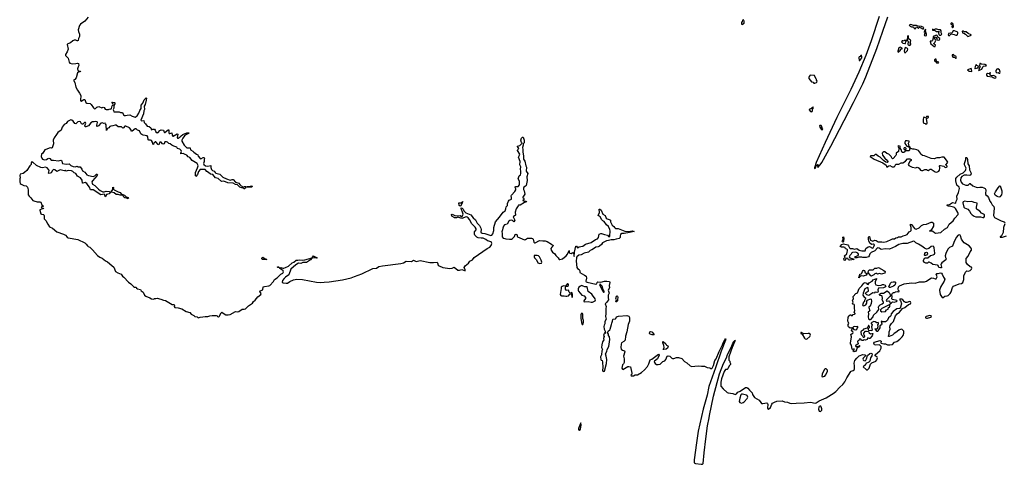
# Model space of a CAD drawing. Extents: x 2219101 to 2444320, y 201258 to 358766.
# Tile 89 of 256: x 2321434 to 2341840, y 226064 to 235286. Entities that reach past the tile are written whole.
import ezdxf

# ---------------------------------------------------------------- set-up
doc = ezdxf.new("R2010")
doc.units = 0

msp = doc.modelspace()

# ---------------------------------------------------------------- linework, layer by layer
at = {"layer": '0CON10XD'}
for points in [[(2322851, 235335), (2322782, 235255), (2322696, 235194), (2322674, 235165), (2322648, 235075), (2322651, 235041), (2322672, 234985), (2322672, 234935), (2322652, 234895), (2322644, 234855), (2322635, 234846), (2322625, 234846), (2322595, 234861), (2322565, 234861), (2322535, 234847), (2322484, 234806), (2322429, 234785), (2322417, 234773), (2322436, 234674), (2322419, 234621), (2322382, 234565), (2322382, 234545), (2322439, 234485), (2322458, 234408), (2322475, 234384), (2322525, 234372), (2322594, 234374), (2322635, 234383), (2322654, 234375), (2322662, 234335), (2322643, 234305), (2322635, 234265), (2322639, 234235), (2322651, 234225)], [(2339245, 235355), (2339079, 234845), (2338968, 234545), (2338822, 234198), (2338656, 233835), (2338370, 233255), (2338125, 232736), (2337940, 232325), (2337903, 232215), (2337905, 232200)], [(2337905, 232200), (2337928, 232215), (2337942, 232255), (2337965, 232280), (2337980, 232275), (2337970, 232245), (2337975, 232220), (2338025, 232278), (2338055, 232323), (2338245, 232660), (2338325, 232825), (2338716, 233566), (2338905, 233955), (2338968, 234102), (2339201, 234689), (2339325, 235045), (2339425, 235345)], [(2336405, 235188), (2336415, 235193), (2336447, 235215), (2336450, 235255), (2336435, 235282), (2336412, 235275), (2336410, 235245), (2336390, 235225), (2336392, 235192), (2336405, 235188)], [(2340155, 235090), (2340168, 235105), (2340170, 235125), (2340136, 235136), (2340125, 235147), (2340053, 235153), (2340018, 235168), (2339955, 235168), (2339905, 235186), (2339870, 235175), (2339888, 235155), (2339915, 235139), (2339961, 235141), (2339968, 235115), (2339985, 235099), (2340004, 235105), (2340015, 235132), (2340025, 235138), (2340046, 235126), (2340055, 235112), (2340065, 235112), (2340085, 235128), (2340097, 235127), (2340155, 235090)], [(2340215, 234951), (2340224, 234956), (2340229, 234985), (2340210, 235045), (2340215, 235080), (2340195, 235070), (2340177, 235025), (2340190, 234995), (2340182, 234965), (2340188, 234955), (2340215, 234951)], [(2340525, 234964), (2340546, 234985), (2340531, 235015), (2340530, 235055), (2340520, 235075), (2340483, 235077), (2340445, 235089), (2340408, 235088), (2340375, 235078), (2340352, 235088), (2340355, 235070), (2340395, 235070), (2340435, 235044), (2340488, 235038), (2340476, 235014), (2340481, 234981), (2340495, 234964), (2340525, 234964)], [(2340763, 235123), (2340775, 235124), (2340784, 235135), (2340777, 235197), (2340769, 235209), (2340745, 235219), (2340729, 235205), (2340729, 235195), (2340770, 235175), (2340772, 235165), (2340755, 235147), (2340753, 235135), (2340763, 235123)], [(2339875, 234754), (2339890, 234760), (2339903, 234775), (2339903, 234785), (2339887, 234805), (2339901, 234851), (2339895, 234862), (2339872, 234872), (2339864, 234884), (2339856, 234936), (2339845, 234958), (2339831, 234939), (2339825, 234870), (2339789, 234851), (2339763, 234857), (2339755, 234840), (2339735, 234850), (2339725, 234847), (2339712, 234825), (2339735, 234796), (2339779, 234791), (2339790, 234795), (2339796, 234834), (2339825, 234860), (2339839, 234849), (2339844, 234826), (2339838, 234775), (2339844, 234764), (2339875, 234754)], [(2340385, 234727), (2340405, 234732), (2340413, 234755), (2340378, 234785), (2340380, 234795), (2340403, 234815), (2340418, 234855), (2340383, 234917), (2340395, 234928), (2340426, 234916), (2340442, 234895), (2340445, 234870), (2340485, 234862), (2340495, 234868), (2340503, 234885), (2340502, 234895), (2340461, 234921), (2340451, 234955), (2340435, 234964), (2340415, 234960), (2340368, 234935), (2340368, 234905), (2340349, 234851), (2340335, 234842), (2340305, 234842), (2340300, 234835), (2340317, 234787), (2340385, 234727)], [(2340695, 234954), (2340731, 234989), (2340747, 234993), (2340802, 234982), (2340833, 234963), (2340857, 234963), (2340870, 234975), (2340877, 235005), (2340874, 235024), (2340805, 235054), (2340780, 235055), (2340770, 235050), (2340766, 235024), (2340756, 235014), (2340680, 235000), (2340676, 234975), (2340685, 234957), (2340695, 234954)], [(2341085, 234940), (2341105, 234944), (2341153, 234965), (2341150, 234975), (2341092, 235002), (2341052, 235032), (2341005, 235032), (2340985, 235050), (2340975, 235050), (2340965, 235040), (2340972, 235012), (2340999, 235009), (2341036, 234986), (2341085, 234940)], [(2339645, 234612), (2339658, 234632), (2339688, 234655), (2339690, 234675), (2339705, 234682), (2339725, 234682), (2339720, 234695), (2339685, 234714), (2339655, 234701), (2339634, 234635), (2339635, 234620), (2339645, 234612)], [(2339785, 234600), (2339835, 234650), (2339843, 234675), (2339835, 234687), (2339795, 234706), (2339775, 234692), (2339764, 234635), (2339773, 234603), (2339785, 234600)], [(2338845, 234442), (2338887, 234495), (2338890, 234525), (2338878, 234548), (2338863, 234545), (2338855, 234522), (2338835, 234513), (2338825, 234500), (2338832, 234442), (2338845, 234442)], [(2340435, 234392), (2340475, 234393), (2340480, 234405), (2340438, 234418), (2340425, 234467), (2340415, 234468), (2340396, 234455), (2340391, 234445), (2340396, 234435), (2340430, 234415), (2340435, 234392)], [(2340845, 234490), (2340846, 234505), (2340835, 234529), (2340805, 234539), (2340785, 234561), (2340760, 234555), (2340758, 234545), (2340775, 234512), (2340805, 234508), (2340825, 234491), (2340845, 234490)], [(2341165, 234213), (2341162, 234262), (2341152, 234272), (2341080, 234245), (2341115, 234221), (2341165, 234213)], [(2341235, 234270), (2341245, 234272), (2341294, 234286), (2341310, 234315), (2341273, 234335), (2341260, 234360), (2341255, 234360), (2341238, 234315), (2341232, 234275), (2341235, 234270)], [(2341315, 234233), (2341341, 234249), (2341373, 234257), (2341396, 234305), (2341411, 234319), (2341465, 234328), (2341472, 234335), (2341435, 234358), (2341371, 234361), (2341356, 234366), (2341345, 234380), (2341330, 234375), (2341328, 234335), (2341337, 234305), (2341303, 234245), (2341315, 234233)], [(2341735, 234177), (2341745, 234178), (2341753, 234195), (2341739, 234249), (2341705, 234264), (2341685, 234257), (2341666, 234234), (2341664, 234204), (2341685, 234186), (2341714, 234194), (2341735, 234177)], [(2322651, 234225), (2322693, 234215), (2322689, 234205), (2322655, 234195), (2322635, 234181), (2322605, 234080), (2322575, 234048), (2322550, 234035), (2322578, 233985), (2322598, 233885), (2322631, 233821), (2322675, 233765), (2322700, 233715), (2322691, 233615), (2322695, 233603), (2322705, 233599), (2322765, 233634), (2322785, 233632), (2322806, 233566), (2322826, 233556), (2322896, 233546), (2322916, 233526), (2322961, 233455), (2322985, 233440), (2323005, 233444), (2323035, 233469), (2323075, 233484), (2323135, 233460), (2323165, 233469), (2323184, 233464), (2323205, 233433), (2323225, 233421), (2323274, 233424), (2323305, 233438), (2323325, 233430), (2323337, 233445), (2323349, 233501), (2323366, 233514), (2323370, 233525), (2323365, 233550), (2323340, 233575), (2323355, 233577), (2323400, 233565), (2323412, 233555), (2323405, 233543), (2323387, 233503), (2323382, 233448), (2323374, 233425), (2323375, 233400), (2323385, 233372), (2323495, 233378), (2323525, 233358), (2323562, 233362), (2323586, 233315), (2323605, 233298), (2323625, 233297), (2323662, 233308), (2323715, 233313), (2323765, 233287), (2323825, 233266), (2323865, 233291), (2323905, 233346), (2323927, 233405), (2323950, 233445), (2323954, 233515), (2323985, 233555), (2324016, 233625), (2324055, 233662), (2324060, 233655), (2324058, 233615), (2324032, 233525), (2324016, 233495), (2324020, 233425), (2324009, 233395), (2324002, 233335), (2323946, 233205), (2323950, 233195), (2323965, 233188), (2324005, 233192), (2324014, 233155), (2324043, 233125), (2324078, 233075), (2324118, 233068), (2324152, 233045), (2324165, 233000), (2324195, 233012), (2324225, 233013), (2324244, 232995), (2324255, 232960), (2324285, 232941), (2324305, 232948), (2324335, 232989), (2324365, 233004), (2324415, 232998), (2324430, 232955), (2324435, 232947), (2324445, 232946), (2324515, 233008), (2324522, 232995), (2324525, 232945), (2324532, 232925), (2324545, 232923), (2324587, 232937), (2324595, 232892), (2324605, 232872), (2324615, 232869), (2324695, 232918), (2324708, 232915), (2324699, 232845), (2324705, 232831), (2324715, 232830), (2324762, 232855), (2324780, 232880), (2324815, 232907), (2324895, 232940), (2324935, 232948), (2324939, 232935), (2324934, 232925), (2324892, 232908), (2324852, 232878), (2324813, 232827), (2324791, 232785), (2324792, 232765), (2324845, 232682), (2324895, 232626), (2324967, 232625), (2324976, 232585), (2325021, 232561), (2325045, 232535), (2325095, 232496), (2325124, 232484), (2325135, 232455), (2325175, 232404), (2325185, 232402), (2325235, 232427), (2325259, 232429), (2325262, 232415), (2325255, 232385), (2325259, 232345), (2325244, 232305), (2325252, 232282), (2325285, 232258), (2325335, 232247), (2325392, 232262), (2325397, 232257), (2325392, 232222), (2325409, 232179), (2325430, 232160), (2325467, 232145), (2325484, 232115), (2325501, 232101), (2325584, 232085), (2325647, 232017), (2325723, 231983), (2325795, 231961), (2325835, 231971), (2325855, 231969), (2325908, 231918), (2325975, 231892), (2325999, 231865), (2326055, 231813), (2326095, 231826), (2326118, 231825), (2326122, 231815), (2326111, 231795), (2326095, 231780), (2326085, 231780), (2326065, 231794), (2326035, 231796), (2325997, 231815), (2325951, 231861), (2325905, 231870), (2325855, 231892), (2325745, 231905), (2325665, 231935), (2325615, 231932), (2325545, 231990), (2325489, 232009), (2325435, 232074), (2325385, 232085), (2325344, 232114), (2325315, 232136), (2325288, 232175), (2325275, 232182), (2325195, 232182), (2325173, 232177), (2325139, 232135), (2325122, 232075), (2325085, 232036), (2325076, 232046), (2325079, 232115), (2325122, 232215), (2325133, 232255), (2325129, 232279), (2325111, 232301), (2325008, 232365), (2324959, 232425), (2324922, 232442), (2324895, 232479), (2324865, 232488), (2324825, 232512), (2324775, 232504), (2324772, 232515), (2324785, 232555), (2324781, 232575), (2324755, 232601), (2324707, 232615), (2324693, 232645), (2324625, 232665), (2324586, 232686), (2324555, 232711), (2324525, 232716), (2324500, 232745), (2324475, 232755), (2324445, 232753), (2324425, 232709), (2324415, 232701), (2324395, 232710), (2324367, 232747), (2324335, 232747), (2324315, 232692), (2324305, 232696), (2324257, 232755), (2324245, 232756), (2324217, 232725), (2324205, 232696), (2324195, 232701), (2324184, 232745), (2324165, 232781), (2324145, 232790), (2324110, 232785), (2324094, 232794), (2324090, 232855), (2324079, 232875), (2323995, 232889), (2323962, 232902), (2323942, 232922), (2323915, 232980), (2323877, 232997), (2323845, 233024), (2323825, 233019), (2323765, 232971), (2323749, 232969), (2323735, 233005), (2323707, 233045), (2323635, 233081), (2323612, 233075), (2323585, 233041), (2323575, 233038), (2323565, 233041), (2323545, 233067), (2323475, 233064), (2323435, 233098), (2323415, 233101), (2323367, 233083), (2323325, 233079), (2323300, 233070), (2323281, 233045), (2323251, 233029), (2323235, 232990), (2323223, 233103), (2323215, 233129), (2323205, 233138), (2323175, 233134), (2323145, 233146), (2323115, 233140), (2323065, 233082), (2323038, 233068), (2323031, 233075), (2323030, 233095), (2323043, 233155), (2323039, 233165), (2323015, 233174), (2322975, 233164), (2322945, 233169), (2322905, 233149), (2322863, 233087), (2322805, 233061), (2322790, 233065), (2322784, 233085), (2322803, 233143), (2322795, 233156), (2322775, 233153), (2322745, 233120), (2322735, 233118), (2322718, 233128), (2322697, 233165), (2322675, 233176), (2322636, 233165), (2322595, 233129), (2322575, 233136), (2322545, 233183), (2322515, 233205), (2322493, 233207), (2322426, 233175), (2322395, 233136), (2322355, 233110), (2322315, 233058), (2322296, 232994), (2322222, 232945), (2322198, 232902), (2322145, 232838), (2322130, 232785), (2322134, 232714), (2322110, 232625), (2322095, 232618), (2322065, 232628), (2321975, 232597), (2321956, 232584), (2321915, 232520), (2321886, 232494), (2321881, 232445), (2321890, 232415), (2321904, 232395), (2321945, 232378), (2321992, 232385), (2322015, 232408), (2322035, 232416), (2322059, 232409), (2322084, 232375), (2322095, 232371), (2322135, 232372), (2322235, 232358), (2322285, 232373), (2322305, 232358), (2322311, 232315), (2322322, 232305), (2322396, 232286), (2322457, 232297), (2322495, 232259), (2322545, 232240), (2322585, 232237), (2322625, 232247), (2322645, 232237), (2322685, 232236), (2322721, 232185), (2322735, 232150), (2322783, 232123), (2322825, 232068), (2322858, 232055), (2322955, 232031), (2322991, 232049), (2323025, 232081), (2323035, 232080), (2323044, 232065), (2323040, 232055), (2322942, 231945), (2322932, 231922), (2322933, 231895), (2322945, 231872), (2322988, 231848), (2323065, 231771), (2323103, 231743), (2323155, 231719), (2323185, 231719), (2323225, 231730), (2323285, 231724), (2323300, 231715), (2323307, 231705), (2323285, 231677), (2323232, 231658), (2323215, 231613), (2323205, 231618), (2323196, 231655), (2323185, 231668), (2323115, 231650), (2322955, 231756), (2322935, 231760), (2322904, 231754), (2322878, 231815), (2322852, 231845), (2322825, 231891), (2322793, 231907), (2322744, 231894), (2322737, 231897), (2322731, 231955), (2322695, 232005), (2322631, 232041), (2322600, 232095), (2322563, 232113), (2322535, 232137), (2322505, 232149), (2322435, 232159), (2322395, 232141), (2322376, 232156), (2322355, 232154), (2322272, 232172), (2322205, 232136), (2322165, 232175), (2322135, 232176), (2322115, 232160), (2322085, 232108), (2322043, 232093), (2322032, 232105), (2322042, 232155), (2322039, 232175), (2322005, 232212), (2321966, 232224), (2321907, 232213), (2321869, 232219), (2321779, 232265), (2321705, 232330), (2321685, 232338), (2321675, 232320), (2321670, 232285), (2321645, 232257), (2321585, 232160), (2321535, 232114), (2321505, 232096), (2321447, 232083), (2321439, 232055), (2321442, 232008), (2321434, 231986), (2321438, 231955), (2321434, 231925), (2321445, 231890), (2321464, 231874), (2321518, 231848), (2321570, 231840), (2321593, 231815), (2321606, 231756), (2321612, 231655), (2321629, 231625), (2321662, 231592), (2321708, 231538), (2321725, 231527), (2321795, 231511), (2321849, 231509), (2321875, 231498), (2321896, 231446), (2321930, 231415), (2321880, 231395), (2321890, 231385), (2321928, 231375), (2321922, 231365), (2321885, 231359), (2321853, 231345), (2321848, 231335), (2321875, 231262), (2321885, 231253), (2321925, 231248), (2321936, 231236), (2321942, 231215), (2321943, 231153), (2321978, 231118), (2322014, 231045), (2322052, 230992), (2322115, 230965), (2322205, 230888), (2322341, 230841), (2322382, 230815), (2322416, 230776), (2322441, 230761), (2322637, 230727), (2322784, 230655), (2322812, 230632), (2322836, 230595), (2322855, 230580), (2322886, 230565), (2322940, 230515), (2323045, 230396), (2323095, 230360), (2323145, 230339), (2323212, 230282), (2323254, 230264), (2323340, 230185), (2323382, 230155), (2323420, 230065), (2323466, 230036), (2323535, 230007), (2323565, 229968), (2323595, 229947), (2323692, 229842), (2323735, 229810), (2323792, 229752), (2323815, 229740), (2323845, 229736), (2323856, 229715), (2323872, 229702), (2323935, 229691), (2323952, 229662), (2323992, 229635), (2324020, 229575), (2324047, 229555), (2324128, 229518), (2324165, 229493), (2324215, 229490), (2324228, 229502), (2324255, 229500), (2324285, 229510), (2324358, 229492)], [(2337895, 233970), (2337915, 233972), (2337945, 233980), (2337957, 233993), (2337960, 234015), (2337950, 234025), (2337950, 234045), (2337940, 234055), (2337908, 234128), (2337815, 234132), (2337795, 234110), (2337788, 234085), (2337790, 234065), (2337845, 234000), (2337878, 233988), (2337895, 233970)], [(2341635, 234076), (2341665, 234081), (2341669, 234095), (2341660, 234105), (2341618, 234128), (2341575, 234122), (2341550, 234135), (2341548, 234155), (2341556, 234185), (2341545, 234192), (2341528, 234162), (2341495, 234172), (2341482, 234168), (2341472, 234155), (2341473, 234135), (2341488, 234115), (2341585, 234103), (2341610, 234085), (2341635, 234076)], [(2337835, 233378), (2337855, 233384), (2337864, 233405), (2337863, 233427), (2337888, 233455), (2337879, 233469), (2337855, 233464), (2337837, 233443), (2337794, 233425), (2337796, 233415), (2337825, 233384), (2337835, 233378)], [(2340215, 233118), (2340235, 233123), (2340244, 233145), (2340228, 233235), (2340270, 233255), (2340270, 233275), (2340255, 233281), (2340228, 233275), (2340215, 233252), (2340175, 233263), (2340165, 233252), (2340158, 233225), (2340160, 233165), (2340167, 233145), (2340175, 233137), (2340201, 233131), (2340215, 233118)], [(2338065, 232998), (2338077, 233023), (2338053, 233065), (2338057, 233087), (2338043, 233093), (2338015, 233093), (2338007, 233085), (2338019, 233055), (2338043, 233013), (2338065, 232998)], [(2324358, 229492), (2324415, 229468), (2324455, 229460), (2324595, 229379), (2324635, 229379), (2324642, 229365), (2324636, 229335), (2324652, 229315), (2324715, 229309), (2324795, 229290), (2324885, 229234), (2324960, 229210), (2324988, 229178), (2325043, 229153), (2325065, 229130), (2325112, 229122), (2325135, 229104), (2325175, 229119), (2325230, 229120), (2325275, 229132), (2325335, 229130), (2325374, 229146), (2325425, 229150), (2325508, 229148), (2325525, 229142), (2325535, 229128), (2325555, 229124), (2325578, 229135), (2325578, 229145), (2325609, 229205), (2325625, 229222), (2325669, 229185), (2325705, 229166), (2325755, 229163), (2325795, 229168), (2325905, 229231), (2325945, 229228), (2325975, 229235), (2326045, 229285), (2326085, 229281), (2326115, 229291), (2326178, 229352), (2326256, 229404), (2326281, 229439), (2326315, 229468), (2326371, 229539), (2326430, 229585), (2326436, 229605), (2326410, 229645), (2326421, 229659), (2326472, 229685), (2326482, 229745), (2326508, 229755), (2326595, 229764), (2326616, 229774), (2326693, 229855), (2326716, 229894), (2326773, 229935), (2326845, 230005), (2326885, 230030), (2326900, 230055), (2326892, 230075), (2326858, 230108), (2326828, 230125), (2326820, 230140), (2326785, 230146), (2326774, 230155), (2326777, 230163), (2326795, 230159), (2326820, 230140), (2326845, 230145), (2326885, 230133), (2326905, 230134), (2326946, 230144), (2327008, 230172), (2327080, 230240), (2327115, 230257), (2327162, 230298), (2327195, 230296), (2327225, 230307), (2327295, 230296), (2327345, 230302), (2327492, 230348), (2327525, 230390), (2327543, 230373), (2327600, 230345), (2327585, 230341), (2327512, 230348), (2327488, 230342), (2327461, 230305), (2327375, 230252), (2327355, 230247), (2327305, 230251), (2327263, 230227), (2327215, 230233), (2327155, 230203), (2327055, 230113), (2327009, 229991), (2326943, 229947), (2326915, 229921), (2326880, 229880), (2326873, 229845), (2326895, 229829), (2326959, 229819), (2326985, 229823), (2327035, 229858), (2327105, 229892), (2327175, 229903), (2327295, 229897), (2327585, 229842), (2327675, 229833), (2327746, 229844), (2327845, 229847), (2328123, 229887), (2328306, 229934), (2328375, 229962), (2328525, 230017), (2328755, 230122), (2328826, 230134), (2328878, 230165), (2328955, 230184), (2329331, 230229), (2329385, 230245), (2329445, 230279), (2329555, 230271), (2329595, 230299), (2329651, 230271), (2329735, 230289), (2329931, 230249), (2330013, 230247), (2330085, 230256), (2330095, 230244), (2330110, 230195), (2330125, 230178), (2330205, 230144), (2330346, 230124), (2330398, 230132), (2330435, 230151), (2330515, 230092), (2330549, 230091), (2330596, 230106), (2330666, 230074), (2330668, 230095), (2330645, 230145), (2330665, 230184), (2330736, 230234), (2330765, 230275), (2330815, 230307), (2330855, 230353), (2331125, 230538), (2331174, 230565), (2331202, 230602), (2331218, 230645), (2331215, 230665), (2331205, 230677), (2331126, 230696), (2331095, 230725), (2331042, 230755), (2330995, 230753), (2330935, 230762), (2330905, 230778), (2330869, 230815), (2330860, 230835), (2330862, 230885), (2330891, 230925), (2330892, 230945), (2330872, 230985), (2330804, 231054), (2330757, 231145), (2330728, 231178), (2330705, 231191), (2330685, 231194), (2330595, 231165), (2330515, 231187), (2330485, 231178), (2330445, 231179), (2330435, 231180), (2330393, 231213), (2330382, 231245), (2330395, 231250), (2330455, 231227), (2330515, 231221), (2330565, 231225), (2330592, 231202), (2330605, 231202), (2330614, 231215), (2330624, 231255), (2330607, 231317), (2330588, 231345), (2330580, 231375), (2330584, 231386), (2330605, 231376), (2330625, 231355), (2330641, 231321), (2330681, 231281), (2330785, 231239), (2330835, 231175), (2330883, 231135), (2330913, 231065), (2330963, 231015), (2330992, 230965), (2330997, 230935), (2330990, 230885), (2330997, 230867), (2331019, 230859), (2331075, 230852), (2331195, 230808), (2331222, 230818), (2331237, 230843), (2331258, 230915), (2331261, 230975), (2331292, 231095), (2331380, 231190), (2331455, 231293), (2331495, 231323), (2331512, 231362), (2331516, 231404), (2331545, 231435), (2331547, 231475), (2331565, 231523), (2331578, 231542), (2331625, 231565), (2331627, 231595), (2331620, 231635), (2331624, 231645), (2331696, 231724), (2331714, 231755), (2331714, 231775), (2331701, 231805), (2331703, 231817), (2331715, 231826), (2331765, 231828), (2331789, 231861), (2331792, 231935), (2331762, 231985), (2331788, 232045), (2331810, 232070), (2331819, 232095), (2331820, 232145), (2331814, 232185), (2331818, 232235), (2331796, 232275), (2331808, 232345), (2331771, 232435), (2331793, 232477), (2331796, 232495), (2331752, 232575), (2331755, 232596), (2331778, 232615), (2331751, 232655), (2331754, 232666), (2331800, 232680), (2331848, 232725), (2331835, 232742), (2331823, 232785), (2331835, 232828), (2331855, 232850), (2331865, 232850), (2331889, 232785), (2331888, 232735), (2331871, 232709), (2331870, 232685), (2331854, 232635), (2331861, 232595), (2331860, 232545), (2331876, 232455), (2331878, 232395), (2331905, 232355), (2331921, 232255), (2331935, 232225), (2331932, 232145), (2331963, 232095), (2331946, 232025), (2331948, 231952), (2331930, 231850), (2331920, 231835), (2331885, 231815), (2331872, 231795), (2331874, 231765), (2331890, 231735), (2331900, 231665), (2331862, 231605), (2331863, 231593), (2331875, 231590), (2331887, 231563), (2331878, 231552), (2331860, 231545), (2331862, 231535), (2331875, 231528), (2331895, 231530), (2331931, 231521), (2331940, 231505), (2331895, 231493), (2331808, 231442), (2331775, 231439), (2331764, 231425), (2331721, 231365), (2331702, 231295), (2331709, 231235), (2331659, 231195), (2331684, 231155), (2331693, 231125), (2331675, 231092), (2331648, 231118), (2331628, 231128), (2331595, 231122), (2331569, 231105), (2331535, 231046), (2331482, 231028), (2331464, 231006), (2331445, 230965), (2331442, 230925), (2331429, 230885), (2331435, 230855), (2331435, 230784), (2331455, 230754), (2331485, 230750), (2331508, 230738), (2331582, 230732), (2331625, 230735), (2331645, 230745), (2331688, 230792), (2331705, 230830), (2331725, 230838), (2331742, 230825), (2331742, 230795), (2331753, 230785), (2331895, 230723), (2331915, 230725), (2331957, 230753), (2332044, 230754), (2332065, 230748), (2332077, 230735), (2332091, 230671), (2332105, 230657), (2332115, 230659), (2332205, 230708), (2332276, 230696), (2332325, 230699), (2332365, 230685), (2332453, 230633), (2332487, 230605), (2332491, 230595), (2332465, 230571), (2332443, 230537), (2332448, 230505), (2332475, 230465), (2332525, 230429), (2332545, 230393), (2332596, 230346), (2332613, 230315), (2332625, 230311), (2332686, 230324), (2332762, 230385), (2332790, 230425), (2332825, 230500), (2332824, 230455), (2332833, 230445), (2332865, 230434), (2332895, 230456), (2332909, 230449), (2332915, 230400), (2332925, 230372), (2332930, 230465), (2332962, 230588), (2332975, 230591), (2332995, 230557), (2333027, 230573), (2333061, 230579), (2333105, 230587), (2333163, 230627), (2333277, 230663), (2333365, 230725), (2333408, 230742), (2333430, 230770), (2333444, 230835), (2333475, 230854), (2333495, 230854), (2333555, 230831), (2333615, 230820), (2333645, 230784), (2333665, 230795), (2333672, 230905), (2333665, 230935), (2333637, 230997), (2333595, 231029), (2333548, 231098), (2333519, 231115), (2333499, 231135), (2333467, 231197), (2333423, 231225), (2333449, 231285), (2333443, 231357), (2333455, 231358), (2333485, 231332), (2333516, 231255), (2333566, 231226), (2333591, 231171), (2333607, 231157), (2333651, 231145), (2333675, 231130), (2333681, 231115), (2333677, 231095), (2333710, 231025), (2333745, 230998), (2333765, 230967), (2333785, 230954), (2333835, 230957), (2333975, 230899), (2334045, 230894), (2334135, 230907), (2334167, 230895), (2334075, 230870), (2333964, 230854), (2333915, 230853), (2333885, 230828), (2333878, 230805), (2333880, 230765), (2333855, 230746), (2333795, 230737), (2333745, 230721), (2333695, 230719), (2333635, 230703), (2333595, 230702), (2333515, 230656), (2333490, 230620), (2333452, 230588), (2333425, 230577), (2333375, 230571), (2333325, 230531), (2333294, 230516), (2333258, 230502), (2333223, 230467), (2333135, 230446), (2333070, 230410), (2333025, 230401), (2332982, 230368), (2332972, 230345), (2332970, 230275), (2332983, 230143), (2332995, 230127), (2333027, 230105), (2333040, 230075), (2333040, 230045), (2333140, 229990), (2333174, 229964), (2333181, 229925), (2333168, 229865), (2333175, 229852), (2333195, 229842), (2333375, 229801), (2333392, 229808), (2333399, 229835), (2333415, 229846), (2333475, 229843), (2333555, 229861), (2333605, 229865), (2333656, 229855), (2333664, 229835), (2333648, 229775), (2333657, 229725), (2333633, 229675), (2333654, 229615), (2333633, 229575), (2333629, 229525), (2333634, 229475), (2333595, 229417), (2333566, 229394), (2333590, 229335), (2333582, 229295), (2333582, 229195), (2333573, 229133), (2333586, 229075), (2333562, 229025), (2333563, 228975), (2333548, 228952), (2333542, 228925), (2333547, 228867), (2333569, 228825), (2333576, 228794), (2333565, 228770), (2333558, 228788), (2333545, 228783), (2333538, 228755), (2333536, 228735), (2333544, 228715), (2333534, 228675), (2333540, 228645), (2333515, 228602), (2333502, 228545), (2333495, 228485), (2333510, 228445), (2333499, 228415), (2333492, 228335), (2333471, 228295), (2333479, 228235), (2333485, 228224), (2333505, 228217), (2333513, 228193), (2333516, 228064)], [(2340425, 232126), (2340455, 232131), (2340485, 232146), (2340495, 232162), (2340504, 232204), (2340500, 232255), (2340505, 232260), (2340515, 232262), (2340590, 232245), (2340615, 232220), (2340645, 232224), (2340656, 232235), (2340657, 232247), (2340632, 232265), (2340631, 232275), (2340666, 232315), (2340668, 232328), (2340642, 232375), (2340595, 232434), (2340545, 232436), (2340495, 232421), (2340442, 232418), (2340389, 232401), (2340324, 232404), (2340185, 232460), (2340145, 232470), (2340110, 232495), (2340101, 232521), (2340065, 232570), (2340025, 232588), (2339975, 232602), (2339945, 232602), (2339905, 232612), (2339882, 232608), (2339878, 232585), (2339865, 232568), (2339808, 232568), (2339800, 232575), (2339804, 232615), (2339784, 232636), (2339765, 232630), (2339759, 232615), (2339760, 232605), (2339782, 232585), (2339782, 232568), (2339770, 232545), (2339755, 232530), (2339725, 232530), (2339713, 232543), (2339704, 232594), (2339678, 232625), (2339688, 232655), (2339645, 232672), (2339633, 232665), (2339652, 232622), (2339650, 232555), (2339602, 232518), (2339600, 232485), (2339589, 232471), (2339538, 232405), (2339525, 232398), (2339514, 232404), (2339492, 232445), (2339450, 232495), (2339403, 232513), (2339365, 232546), (2339345, 232546), (2339319, 232531), (2339306, 232515), (2339316, 232475), (2339362, 232412), (2339418, 232368), (2339426, 232345), (2339413, 232327), (2339385, 232333), (2339335, 232367), (2339265, 232438), (2339226, 232456), (2339185, 232487), (2339165, 232492), (2339135, 232462), (2339075, 232459), (2339062, 232455), (2339062, 232445), (2339140, 232395), (2339319, 232319), (2339389, 232269), (2339405, 232224), (2339445, 232257), (2339465, 232261), (2339515, 232231), (2339555, 232234), (2339571, 232245), (2339584, 232276), (2339595, 232286), (2339615, 232291), (2339655, 232289), (2339705, 232316), (2339735, 232320), (2339795, 232351), (2339835, 232403), (2339885, 232400), (2339907, 232385), (2339908, 232365), (2339884, 232346), (2339849, 232285), (2339860, 232265), (2339928, 232225), (2340005, 232213), (2340036, 232224), (2340055, 232221), (2340076, 232206), (2340104, 232165), (2340125, 232156), (2340150, 232160), (2340195, 232180), (2340225, 232178), (2340245, 232162), (2340262, 232158), (2340304, 232186), (2340324, 232186), (2340405, 232131), (2340425, 232126)], [(2339875, 232620), (2339887, 232633), (2339888, 232645), (2339868, 232658), (2339852, 232725), (2339870, 232755), (2339868, 232765), (2339824, 232776), (2339795, 232770), (2339779, 232745), (2339781, 232721), (2339823, 232663), (2339858, 232648), (2339875, 232620)], [(2338987, 229823), (2338995, 229803), (2339015, 229796), (2339036, 229825), (2339101, 229865), (2339125, 229892), (2339188, 229918), (2339191, 229905), (2339163, 229857), (2339161, 229835), (2339163, 229813), (2339179, 229785), (2339235, 229771), (2339285, 229777), (2339315, 229792), (2339335, 229794), (2339372, 229782), (2339384, 229755), (2339377, 229743), (2339335, 229722), (2339235, 229716), (2339216, 229685), (2339223, 229645), (2339216, 229634), (2339195, 229627), (2339163, 229637), (2339148, 229625), (2339147, 229613), (2339115, 229618), (2339035, 229564), (2338992, 229582), (2338960, 229605), (2338960, 229615), (2338984, 229636), (2339026, 229655), (2339018, 229725), (2339005, 229730), (2338952, 229705), (2338918, 229615), (2338911, 229575), (2338935, 229533), (2338960, 229515), (2338960, 229505), (2338940, 229465), (2338942, 229445), (2338935, 229430), (2338920, 229425), (2338918, 229405), (2338901, 229375), (2338918, 229348), (2338945, 229355), (2338967, 229373), (2338990, 229405), (2338990, 229445), (2339008, 229472), (2339065, 229498), (2339082, 229492), (2339087, 229447), (2339083, 229397), (2339059, 229345), (2339033, 229327), (2339030, 229315), (2339050, 229245), (2339021, 229219), (2339024, 229184), (2339016, 229124), (2339022, 229082), (2339045, 229069), (2339065, 229069), (2339082, 229078), (2339115, 229115), (2339124, 229126), (2339132, 229158), (2339201, 229219), (2339238, 229272), (2339241, 229285), (2339231, 229325), (2339237, 229343), (2339268, 229372), (2339312, 229395), (2339336, 229415), (2339338, 229425), (2339309, 229475), (2339314, 229505), (2339312, 229552), (2339305, 229559), (2339264, 229564), (2339250, 229585), (2339254, 229596), (2339287, 229613), (2339335, 229616), (2339415, 229662), (2339456, 229626), (2339480, 229575), (2339480, 229565), (2339466, 229544), (2339446, 229524), (2339425, 229506), (2339415, 229486), (2339395, 229473), (2339390, 229455), (2339405, 229449), (2339444, 229456), (2339459, 229449), (2339475, 229390), (2339495, 229404), (2339523, 229437), (2339555, 229430), (2339605, 229444), (2339618, 229455), (2339610, 229465), (2339525, 229481), (2339509, 229495), (2339506, 229505), (2339514, 229535), (2339508, 229585), (2339525, 229612), (2339545, 229630), (2339555, 229630), (2339565, 229620), (2339585, 229640), (2339625, 229648), (2339645, 229640), (2339658, 229645), (2339660, 229665), (2339650, 229670), (2339642, 229695), (2339648, 229745), (2339666, 229764), (2339765, 229806), (2339915, 229827), (2339995, 229823), (2340085, 229848), (2340185, 229850), (2340224, 229866), (2340316, 229924), (2340335, 229929), (2340370, 229925), (2340405, 229910), (2340425, 229913), (2340450, 229955), (2340428, 230005), (2340445, 230022), (2340469, 230019), (2340515, 230033), (2340535, 230031), (2340555, 230006), (2340579, 229945), (2340606, 229905), (2340596, 229865), (2340524, 229755), (2340499, 229675), (2340514, 229585), (2340555, 229527), (2340572, 229525), (2340606, 229554), (2340655, 229559), (2340675, 229568), (2340715, 229604), (2340738, 229642), (2340766, 229734), (2340784, 229756), (2340905, 229804), (2340955, 229816), (2340982, 229838), (2340998, 229895), (2340999, 229975), (2341035, 230049), (2341065, 230076), (2341095, 230073), (2341135, 230087), (2341162, 230115), (2341170, 230135), (2341163, 230153), (2341135, 230162), (2341075, 230211), (2341048, 230252), (2341048, 230335), (2341089, 230381), (2341135, 230472), (2341159, 230505), (2341162, 230525), (2341154, 230545), (2341114, 230595), (2341010, 230660), (2340980, 230690), (2340952, 230732), (2340935, 230805), (2340925, 230818), (2340905, 230827), (2340885, 230817), (2340843, 230765), (2340793, 230667), (2340769, 230591), (2340705, 230562), (2340668, 230525), (2340626, 230435), (2340616, 230385), (2340619, 230355), (2340632, 230325), (2340629, 230305), (2340544, 230246), (2340530, 230225), (2340526, 230205), (2340540, 230155), (2340535, 230140), (2340515, 230138), (2340485, 230148), (2340470, 230185), (2340458, 230195), (2340405, 230201), (2340361, 230211), (2340325, 230239), (2340285, 230257), (2340270, 230255), (2340245, 230237), (2340214, 230236), (2340188, 230248), (2340164, 230275), (2340165, 230298), (2340195, 230347), (2340258, 230345), (2340312, 230398), (2340365, 230406), (2340391, 230425), (2340397, 230445), (2340386, 230555), (2340378, 230575), (2340365, 230586), (2340325, 230580), (2340275, 230541), (2340255, 230531), (2340225, 230527), (2340185, 230546), (2340131, 230591), (2340063, 230633), (2340006, 230656), (2339982, 230685), (2339955, 230692), (2339825, 230647), (2339735, 230641), (2339655, 230622), (2339586, 230584), (2339461, 230529), (2339375, 230531), (2339288, 230518), (2339249, 230549), (2339215, 230552), (2339156, 230494), (2339083, 230457), (2339050, 230430), (2339040, 230390), (2339022, 230368), (2338975, 230352), (2338905, 230351), (2338885, 230360), (2338825, 230361), (2338785, 230345), (2338748, 230348), (2338743, 230355), (2338756, 230375), (2338808, 230392), (2338820, 230415), (2338818, 230425), (2338802, 230445), (2338765, 230467), (2338692, 230458), (2338679, 230451), (2338665, 230425), (2338636, 230395), (2338626, 230365), (2338636, 230346), (2338706, 230326), (2338727, 230315), (2338635, 230300), (2338612, 230305), (2338595, 230330), (2338555, 230340), (2338552, 230305), (2338535, 230293), (2338520, 230295), (2338512, 230335), (2338525, 230350), (2338540, 230355), (2338525, 230390), (2338577, 230433), (2338582, 230465), (2338592, 230495), (2338587, 230513), (2338576, 230526), (2338550, 230535), (2338543, 230563), (2338515, 230571), (2338465, 230567), (2338440, 230585), (2338470, 230625), (2338505, 230640), (2338595, 230614), (2338614, 230595), (2338631, 230555), (2338648, 230538), (2338695, 230538), (2338735, 230527), (2338785, 230539), (2338829, 230509), (2338885, 230491), (2338953, 230495), (2338968, 230542), (2339015, 230572), (2339045, 230579), (2339105, 230550), (2339124, 230555), (2339146, 230595), (2339148, 230615), (2339128, 230628), (2339095, 230624), (2339061, 230645), (2339034, 230695), (2339022, 230735), (2339022, 230765), (2339035, 230788), (2339047, 230787), (2339051, 230755), (2339069, 230715), (2339115, 230694), (2339155, 230711), (2339185, 230704), (2339225, 230682), (2339265, 230676), (2339302, 230678), (2339345, 230672), (2339405, 230687), (2339495, 230724), (2339525, 230744), (2339565, 230741), (2339590, 230760), (2339625, 230768), (2339648, 230782), (2339705, 230785), (2339745, 230806), (2339795, 230814), (2339825, 230830), (2339865, 230884), (2339895, 230898), (2339907, 230913), (2339913, 230975), (2339895, 231018), (2339895, 231047), (2339915, 231039), (2339978, 230955), (2339995, 230946), (2340015, 230944), (2340075, 230970), (2340125, 231016), (2340165, 231036), (2340224, 231046), (2340325, 231084), (2340346, 231086), (2340365, 231076), (2340371, 231065), (2340372, 231005), (2340325, 230920), (2340300, 230915), (2340292, 230902), (2340335, 230908), (2340358, 230898), (2340390, 230870), (2340415, 230859), (2340521, 230871), (2340598, 230942), (2340665, 230975), (2340700, 231045), (2340780, 231115), (2340815, 231171), (2340882, 231248), (2340884, 231265), (2340877, 231285), (2340827, 231367), (2340805, 231390), (2340790, 231400), (2340735, 231411), (2340675, 231416), (2340656, 231435), (2340654, 231445), (2340705, 231455), (2340765, 231496), (2340825, 231482), (2340835, 231488), (2340844, 231525), (2340862, 231565), (2340854, 231625), (2340891, 231705), (2340908, 231788), (2340902, 231815), (2340854, 231855), (2340832, 231945), (2340836, 231995), (2340859, 232021), (2340925, 232083), (2340985, 232110), (2341033, 232155), (2341048, 232205), (2341013, 232275), (2341014, 232304), (2341044, 232385), (2341045, 232430), (2341065, 232427), (2341080, 232385), (2341086, 232295), (2341111, 232255), (2341118, 232175), (2341149, 232119), (2341151, 232085), (2341143, 232067), (2341125, 232052), (2341065, 232062), (2341005, 232060), (2340957, 232033), (2340940, 232005), (2340934, 231955), (2340943, 231915), (2340975, 231884), (2341045, 231852), (2341094, 231856), (2341125, 231888), (2341135, 231888), (2341191, 231841), (2341255, 231812), (2341285, 231807), (2341335, 231814), (2341380, 231810), (2341415, 231802), (2341446, 231785), (2341454, 231755), (2341450, 231675), (2341456, 231656), (2341486, 231636), (2341515, 231597), (2341542, 231522), (2341570, 231485), (2341588, 231448), (2341620, 231410), (2341628, 231375), (2341617, 231227), (2341634, 231185), (2341774, 231114), (2341838, 231095), (2341855, 231080)], [(2326165, 231809), (2326148, 231815), (2326150, 231825), (2326195, 231826), (2326238, 231838), (2326250, 231835), (2326252, 231825), (2326235, 231813), (2326165, 231809)], [(2341725, 231608), (2341695, 231617), (2341649, 231645), (2341638, 231675), (2341656, 231715), (2341715, 231801), (2341745, 231840), (2341755, 231840), (2341787, 231737), (2341792, 231695), (2341783, 231655), (2341745, 231613), (2341725, 231608)], [(2323685, 231573), (2323647, 231587), (2323615, 231588), (2323595, 231606), (2323569, 231649), (2323515, 231646), (2323477, 231657), (2323435, 231658), (2323395, 231692), (2323336, 231706), (2323331, 231715), (2323361, 231765), (2323365, 231810), (2323378, 231805), (2323377, 231785), (2323370, 231775), (2323391, 231755), (2323474, 231714), (2323515, 231704), (2323535, 231676), (2323605, 231646), (2323642, 231612), (2323685, 231598), (2323690, 231585), (2323685, 231573)], [(2330563, 231417), (2330543, 231433), (2330534, 231486), (2330575, 231487), (2330618, 231518), (2330601, 231489), (2330575, 231422), (2330563, 231417)], [(2341395, 231182), (2341415, 231182), (2341429, 231205), (2341427, 231237), (2341411, 231251), (2341370, 231270), (2341332, 231312), (2341275, 231351), (2341266, 231366), (2341261, 231395), (2341279, 231465), (2341275, 231480), (2341215, 231492), (2341165, 231514), (2341085, 231505), (2341025, 231525), (2340988, 231505), (2340980, 231485), (2341004, 231395), (2341014, 231384), (2341085, 231353), (2341120, 231315), (2341148, 231265), (2341177, 231237), (2341212, 231212), (2341250, 231200), (2341345, 231198), (2341395, 231182)], [(2341854, 231055), (2341822, 230975), (2341817, 230873), (2341785, 230800), (2341775, 230790), (2341755, 230788), (2341752, 230775), (2341805, 230778), (2341885, 230803)], [(2338495, 230672), (2338485, 230678), (2338483, 230695), (2338498, 230735), (2338492, 230778), (2338505, 230783), (2338514, 230756), (2338508, 230695), (2338495, 230672)], [(2332215, 230227), (2332245, 230233), (2332253, 230255), (2332242, 230295), (2332205, 230369), (2332185, 230386), (2332155, 230398), (2332097, 230393), (2332095, 230365), (2332102, 230345), (2332142, 230302), (2332175, 230246), (2332215, 230227)], [(2340205, 230392), (2340192, 230395), (2340187, 230405), (2340191, 230435), (2340205, 230456), (2340226, 230466), (2340244, 230454), (2340245, 230430), (2340226, 230404), (2340205, 230392)], [(2326555, 230310), (2326463, 230313), (2326453, 230323), (2326454, 230335), (2326475, 230360), (2326538, 230318), (2326558, 230315), (2326555, 230310)], [(2338825, 229932), (2338824, 229945), (2338832, 229948), (2338849, 230005), (2338875, 230017), (2338889, 230031), (2338900, 230065), (2338915, 230087), (2338925, 230090), (2338942, 230082), (2338959, 230039), (2338975, 230029), (2338998, 230025), (2338991, 230005), (2338975, 229990), (2338915, 229968), (2338875, 229973), (2338840, 229950), (2338825, 229932)], [(2339085, 229968), (2339075, 229972), (2339017, 230045), (2339022, 230075), (2339045, 230099), (2339125, 230098), (2339155, 230129), (2339195, 230132), (2339235, 230146), (2339345, 230087), (2339371, 230065), (2339365, 230031), (2339315, 230012), (2339295, 230010), (2339255, 230019), (2339215, 230007), (2339195, 230022), (2339175, 230024), (2339155, 230014), (2339135, 229992), (2339095, 229971), (2339085, 229968)], [(2332885, 229528), (2332893, 229537), (2332893, 229583), (2332876, 229626), (2332845, 229612), (2332825, 229634), (2332805, 229674), (2332765, 229672), (2332744, 229695), (2332746, 229744), (2332755, 229752), (2332785, 229759), (2332805, 229773), (2332809, 229785), (2332805, 229802), (2332795, 229806), (2332775, 229796), (2332748, 229762), (2332705, 229766), (2332674, 229755), (2332659, 229735), (2332653, 229713), (2332638, 229585), (2332646, 229566), (2332665, 229557), (2332715, 229560), (2332755, 229549), (2332775, 229549), (2332809, 229561), (2332835, 229590), (2332855, 229598), (2332868, 229585), (2332875, 229530), (2332885, 229528)], [(2333545, 229634), (2333545, 229655), (2333527, 229685), (2333505, 229759), (2333465, 229800), (2333450, 229795), (2333511, 229665), (2333535, 229636), (2333545, 229634)], [(2333516, 228064), (2333515, 228015), (2333521, 227995), (2333535, 227986), (2333555, 227993), (2333593, 228155), (2333600, 228235), (2333589, 228309), (2333575, 228355), (2333600, 228405), (2333610, 228445), (2333646, 228505), (2333664, 228655), (2333660, 228705), (2333639, 228735), (2333634, 228764), (2333621, 228785), (2333621, 228805), (2333630, 228825), (2333666, 228854), (2333672, 228865), (2333702, 228965), (2333705, 228995), (2333723, 229035), (2333725, 229065), (2333735, 229074), (2333780, 229080), (2333791, 229089), (2333802, 229125), (2333845, 229134), (2334015, 229150), (2334058, 229135), (2334070, 229110), (2334069, 229035), (2334047, 228965), (2334019, 228815), (2333989, 228725), (2333979, 228641), (2333955, 228612), (2333908, 228582), (2333898, 228555), (2333894, 228485), (2333902, 228455), (2333925, 228430), (2333966, 228416), (2333978, 228395), (2333948, 228305), (2333962, 228255), (2333962, 228175), (2333951, 228149), (2333930, 228125), (2333916, 228055), (2333925, 228037), (2333935, 228032), (2334035, 228094), (2334056, 228096), (2334094, 228084), (2334122, 227955), (2334120, 227935), (2334100, 227915), (2334105, 227900), (2334152, 227898), (2334191, 227919), (2334235, 227923), (2334319, 227971), (2334386, 228025), (2334446, 228095), (2334474, 228145), (2334502, 228228), (2334535, 228246), (2334675, 228348), (2334684, 228325), (2334654, 228255), (2334587, 228205), (2334584, 228195), (2334588, 228175), (2334603, 228153), (2334635, 228136), (2334665, 228134), (2334705, 228144), (2334765, 228196), (2334805, 228213), (2334824, 228236), (2334855, 228307), (2334875, 228316), (2334905, 228310), (2334948, 228268), (2334965, 228261), (2334988, 228262), (2335045, 228280), (2335085, 228280), (2335155, 228259), (2335214, 228195), (2335257, 228167), (2335327, 228107), (2335365, 228093), (2335425, 228098), (2335495, 228109), (2335565, 228098), (2335625, 228102), (2335685, 228073), (2335735, 228064), (2335755, 228054), (2335775, 228054), (2335785, 228061), (2335816, 228114), (2335841, 228215), (2335866, 228255), (2335930, 228405), (2336002, 228545), (2336015, 228586), (2336045, 228646), (2336065, 228669), (2336070, 228665), (2336065, 228640), (2335972, 228408), (2335855, 228065), (2335719, 227675), (2335680, 227500), (2335597, 227205), (2335497, 226753), (2335459, 226509), (2335413, 226157), (2335413, 226095), (2335438, 226078), (2335555, 226064), (2335585, 226067), (2335600, 226080), (2335618, 226305), (2335652, 226595), (2335689, 226865), (2335723, 227025), (2335728, 227078), (2335811, 227475), (2335940, 227940), (2336022, 228155), (2336080, 228275), (2336105, 228345), (2336187, 228503), (2336215, 228575), (2336239, 228611), (2336255, 228641), (2336263, 228635), (2336258, 228615), (2336201, 228489), (2336129, 228295), (2336131, 228225), (2336149, 228205), (2336153, 228183), (2336168, 228155), (2336167, 228133), (2336136, 228104), (2336107, 228045), (2336095, 228034), (2336065, 228028), (2336035, 227991), (2335980, 227835), (2335968, 227768), (2335964, 227684), (2336010, 227630), (2336095, 227554), (2336115, 227544), (2336215, 227531), (2336265, 227513), (2336290, 227525), (2336315, 227562), (2336365, 227580), (2336475, 227658), (2336505, 227658), (2336525, 227646), (2336562, 227602), (2336615, 227550), (2336621, 227515), (2336665, 227447), (2336762, 227395), (2336793, 227343), (2336808, 227328), (2336832, 227322), (2336915, 227336), (2336935, 227327), (2336940, 227305), (2336933, 227233), (2336937, 227215), (2336955, 227206), (2336995, 227244), (2337020, 227315), (2337035, 227332), (2337075, 227356), (2337127, 227373), (2337235, 227381), (2337283, 227363), (2337345, 227350), (2337395, 227329), (2337434, 227324), (2337525, 227335), (2337695, 227340), (2337824, 227354), (2337917, 227333), (2337940, 227340), (2338005, 227382), (2338145, 227442), (2338259, 227515), (2338295, 227532), (2338346, 227575), (2338428, 227662), (2338495, 227719), (2338536, 227775), (2338574, 227855), (2338658, 227992), (2338665, 227999), (2338710, 228010), (2338726, 228025), (2338732, 228045), (2338734, 228105), (2338729, 228165), (2338743, 228215), (2338785, 228269), (2338833, 228315), (2338905, 228339), (2338952, 228335), (2338962, 228325), (2338962, 228315), (2338915, 228267), (2338911, 228245), (2338915, 228232), (2338929, 228219), (2338955, 228213), (2338967, 228223), (2338987, 228255), (2339007, 228323), (2339055, 228362), (2339075, 228370), (2339095, 228363), (2339102, 228335), (2339096, 228315), (2339067, 228275), (2339052, 228205), (2339034, 228186), (2338972, 228155), (2338960, 228125), (2338913, 228087), (2338975, 228028), (2338985, 228022), (2339005, 228026), (2339041, 228055), (2339066, 228144), (2339094, 228166), (2339175, 228206), (2339199, 228231), (2339212, 228272), (2339205, 228286), (2339166, 228315), (2339166, 228335), (2339217, 228385), (2339258, 228415), (2339287, 228475), (2339290, 228510), (2339252, 228542), (2339175, 228532), (2339149, 228539), (2339134, 228575), (2339144, 228596), (2339265, 228631), (2339287, 228615), (2339280, 228585), (2339288, 228578), (2339345, 228560), (2339375, 228562), (2339420, 228545), (2339465, 228544), (2339522, 228548), (2339565, 228596), (2339616, 228614), (2339675, 228658), (2339720, 228705), (2339742, 228738), (2339756, 228785), (2339757, 228825), (2339725, 228858), (2339705, 228868), (2339655, 228846), (2339595, 228798), (2339555, 228777), (2339525, 228746), (2339455, 228713), (2339442, 228712), (2339438, 228725), (2339451, 228765), (2339454, 228815), (2339477, 228865), (2339470, 228915), (2339474, 228945), (2339502, 228985), (2339546, 229025), (2339584, 229145), (2339617, 229185), (2339670, 229220), (2339728, 229295), (2339775, 229316), (2339855, 229380), (2339897, 229395), (2339906, 229415), (2339895, 229437), (2339871, 229439), (2339843, 229427), (2339823, 229417), (2339795, 229420), (2339774, 229434), (2339735, 229477), (2339715, 229487), (2339675, 229490), (2339670, 229475), (2339685, 229470), (2339691, 229461), (2339711, 229395), (2339682, 229305), (2339665, 229296), (2339615, 229290), (2339535, 229234), (2339496, 229185), (2339486, 229145), (2339475, 229129), (2339437, 229103), (2339419, 229055), (2339399, 229031), (2339375, 229022), (2339325, 229019), (2339295, 229030), (2339289, 229025), (2339304, 228975), (2339294, 228956), (2339262, 228935), (2339261, 228895), (2339230, 228850), (2339222, 228818), (2339205, 228822), (2339180, 228850), (2339157, 228865), (2339165, 228876), (2339205, 228871), (2339215, 228878), (2339229, 228925), (2339219, 228955), (2339234, 228975), (2339234, 228995), (2339225, 229002), (2339195, 228999), (2339165, 229020), (2339135, 229026), (2339092, 229005), (2339082, 228995), (2339083, 228987), (2339099, 228955), (2339090, 228915), (2339104, 228845), (2339095, 228836), (2339069, 228841), (2339035, 228836), (2339028, 228845), (2339028, 228882), (2339046, 228904), (2339046, 228914), (2339035, 228941), (2339025, 228942), (2338999, 228891), (2338925, 228869), (2338899, 228841), (2338872, 228825), (2338867, 228805), (2338874, 228755), (2338900, 228730), (2338915, 228698), (2338935, 228704), (2338946, 228715), (2338943, 228735), (2338926, 228765), (2338928, 228785), (2338966, 228824), (2338981, 228829), (2339025, 228822), (2339040, 228790), (2339065, 228768), (2339095, 228778), (2339118, 228778), (2339100, 228730), (2339055, 228676), (2339044, 228674), (2339010, 228685), (2338997, 228655), (2338965, 228638), (2338935, 228644), (2338915, 228634), (2338895, 228633), (2338881, 228641), (2338865, 228660), (2338855, 228663), (2338835, 228658), (2338822, 228635), (2338800, 228615), (2338798, 228605), (2338810, 228575), (2338808, 228562), (2338785, 228543), (2338762, 228535), (2338757, 228515), (2338766, 228506), (2338822, 228508), (2338835, 228530), (2338840, 228525), (2338838, 228505), (2338830, 228495), (2338815, 228493), (2338787, 228473), (2338779, 228441), (2338755, 228402), (2338725, 228400), (2338698, 228415), (2338727, 228435), (2338731, 228445), (2338725, 228456), (2338695, 228447), (2338685, 228452), (2338680, 228490), (2338676, 228536), (2338655, 228563), (2338653, 228575), (2338672, 228705), (2338661, 228755), (2338666, 228765), (2338698, 228782), (2338708, 228795), (2338702, 228812), (2338676, 228835), (2338690, 228875), (2338688, 228888), (2338675, 228893), (2338645, 228888), (2338612, 228915), (2338603, 228933), (2338604, 228965), (2338616, 228985), (2338613, 229005), (2338596, 229035), (2338606, 229114), (2338625, 229145), (2338645, 229164), (2338657, 229167), (2338685, 229146), (2338706, 229174), (2338734, 229176), (2338748, 229185), (2338746, 229195), (2338727, 229215), (2338740, 229255), (2338733, 229295), (2338737, 229365), (2338725, 229378), (2338702, 229385), (2338697, 229395), (2338706, 229425), (2338693, 229457), (2338716, 229505), (2338708, 229535), (2338711, 229545), (2338762, 229608), (2338786, 229614), (2338795, 229623), (2338835, 229712), (2338886, 229765), (2338927, 229823), (2338955, 229834), (2338987, 229823)], [(2339458, 229728), (2339448, 229745), (2339479, 229821), (2339505, 229839), (2339535, 229849), (2339568, 229848), (2339582, 229842), (2339587, 229825), (2339580, 229795), (2339570, 229780), (2339545, 229760), (2339475, 229731), (2339458, 229728)], [(2333305, 229424), (2333363, 229455), (2333366, 229474), (2333360, 229495), (2333350, 229520), (2333316, 229555), (2333294, 229595), (2333218, 229648), (2333195, 229742), (2333178, 229748), (2333145, 229744), (2333115, 229762), (2333085, 229771), (2333055, 229760), (2333022, 229738), (2333008, 229705), (2333009, 229675), (2333018, 229658), (2333051, 229611), (2333087, 229575), (2333131, 229561), (2333160, 229525), (2333160, 229505), (2333125, 229458), (2333125, 229443), (2333145, 229434), (2333215, 229442), (2333275, 229426), (2333305, 229424)], [(2333805, 229434), (2333790, 229435), (2333800, 229475), (2333792, 229505), (2333803, 229555), (2333815, 229560), (2333826, 229555), (2333831, 229525), (2333820, 229485), (2333822, 229455), (2333805, 229434)], [(2339305, 229229), (2339375, 229232), (2339401, 229269), (2339430, 229285), (2339442, 229315), (2339458, 229325), (2339468, 229345), (2339465, 229380), (2339304, 229295), (2339274, 229265), (2339277, 229245), (2339305, 229229)], [(2333105, 228962), (2333116, 229014), (2333116, 229045), (2333106, 229086), (2333103, 229175), (2333095, 229195), (2333085, 229198), (2333069, 229185), (2333061, 229165), (2333063, 229097), (2333075, 229002), (2333092, 228965), (2333105, 228962)], [(2340245, 229094), (2340318, 229115), (2340330, 229125), (2340326, 229145), (2340295, 229154), (2340220, 229130), (2340207, 229115), (2340210, 229105), (2340226, 229096), (2340245, 229094)], [(2334545, 228749), (2334498, 228765), (2334488, 228775), (2334495, 228810), (2334505, 228818), (2334535, 228812), (2334580, 228755), (2334575, 228752), (2334545, 228749)], [(2337745, 228663), (2337810, 228715), (2337820, 228745), (2337813, 228765), (2337797, 228777), (2337775, 228779), (2337688, 228768), (2337635, 228800), (2337622, 228798), (2337622, 228775), (2337653, 228763), (2337698, 228678), (2337715, 228669), (2337745, 228663)], [(2338765, 228853), (2338784, 228865), (2338792, 228888), (2338806, 228905), (2338805, 228917), (2338795, 228921), (2338775, 228916), (2338745, 228924), (2338712, 228918), (2338698, 228905), (2338700, 228890), (2338722, 228862), (2338765, 228853)], [(2334772, 228442), (2334788, 228485), (2334782, 228525), (2334761, 228585), (2334764, 228606), (2334771, 228609), (2334822, 228565), (2334842, 228532), (2334869, 228519), (2334874, 228505), (2334863, 228475), (2334832, 228455), (2334785, 228443), (2334772, 228442)], [(2338075, 227880), (2338095, 227884), (2338117, 227895), (2338135, 227914), (2338175, 227988), (2338178, 228018), (2338150, 228045), (2338135, 228043), (2338115, 228028), (2338085, 227983), (2338062, 227935), (2338058, 227888), (2338075, 227880)], [(2336395, 227334), (2336427, 227343), (2336451, 227359), (2336512, 227428), (2336524, 227455), (2336509, 227489), (2336495, 227500), (2336414, 227516), (2336394, 227516), (2336378, 227502), (2336356, 227435), (2336342, 227365), (2336357, 227347), (2336395, 227334)], [(2338025, 227160), (2338035, 227163), (2338057, 227185), (2338061, 227215), (2338047, 227257), (2338035, 227267), (2338023, 227267), (2338005, 227260), (2337993, 227247), (2337988, 227205), (2338005, 227168), (2338025, 227160)], [(2333035, 226771), (2333045, 226775), (2333056, 226795), (2333069, 226885), (2333065, 226922), (2333055, 226912), (2333014, 226805), (2333015, 226778), (2333035, 226771)]]:
    msp.add_lwpolyline(points, dxfattribs=at)

doc.saveas('drawing.dxf')
